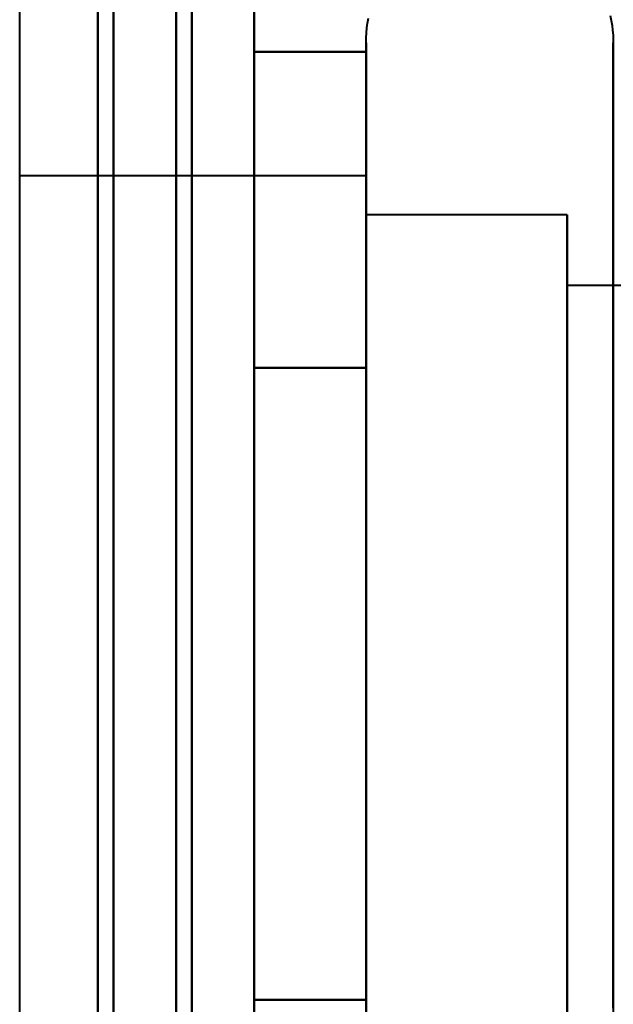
# Model space of a CAD drawing. Header units: millimetres. Extents: x -1483 to 905, y -1392 to 951.
# Tile 21 of 105: x -740 to -736.2, y -412.55 to -406.25. Entities that reach past the tile are written whole.
import ezdxf

# ---------------------------------------------------------------- set-up
doc = ezdxf.new("R2010")
doc.units = ezdxf.units.MM
doc.layers.add('G-IMPT', color=8, linetype='Continuous', lineweight=40)

# ---------------------------------------------------------------- blocks, each defined once
blk = doc.blocks.new('NEXA 2000 CALQUES_dwg-762145-Niveau de réf_')
at = {"layer": 'G-IMPT'}
for p, q in [((-737.7851, -375.5), (-737.7851, -373.45)), ((-737.7851, -375.5), (-737.7851, -373.45)), ((-737.7851, -375.5), (-737.7851, -373.45)), ((-737.7851, -375.5), (-737.7851, -373.45)), ((-737.7851, -379.6), (-737.7851, -373.9993)), ((-737.7851, -379.6), (-737.7851, -373.9993)), ((-737.7851, -379.6), (-737.7851, -373.9993)), ((-737.7851, -379.6), (-737.7851, -373.9993)), ((-737.7851, -374.3), (-740, -374.3)), ((-737.7851, -374.3), (-740, -374.3)), ((-737.7851, -374.3), (-740, -374.3)), ((-737.7851, -374.3), (-740, -374.3)), ((-737.7851, -374.3), (-737.7851, -380.3646)), ((-737.7851, -375.925), (-737.7851, -374.3)), ((-737.7851, -374.3), (-737.7851, -380.3646)), ((-737.7851, -375.925), (-737.7851, -374.3)), ((-737.7851, -374.3), (-737.7851, -380.3646)), ((-737.7851, -375.925), (-737.7851, -374.3)), ((-737.7851, -374.3), (-737.7851, -380.3646)), ((-737.7851, -375.925), (-737.7851, -374.3)), ((-736.5, -374.55), (-737.7851, -374.55)), ((-736.5, -374.55), (-737.7851, -374.55)), ((-736.5, -374.55), (-737.7851, -374.55)), ((-736.5, -374.55), (-737.7851, -374.55)), ((-737.7851, -374.55), (-737.7851, -380.1481)), ((-737.7851, -380.1481), (-737.7851, -374.55)), ((-737.7851, -374.55), (-737.7851, -380.1481)), ((-737.7851, -380.1481), (-737.7851, -374.55)), ((-737.7851, -374.55), (-737.7851, -380.1481)), ((-737.7851, -380.1481), (-737.7851, -374.55)), ((-737.7851, -374.55), (-737.7851, -380.1481)), ((-737.7851, -380.1481), (-737.7851, -374.55)), ((-736.5, -374.55), (-736.5, -379.05)), ((-736.5, -376.05), (-736.5, -374.55)), ((-736.5, -374.55), (-736.5, -379.05)), ((-736.5, -380.1481), (-736.5, -374.55)), ((-736.5, -374.55), (-736.5, -379.05)), ((-736.5, -376.05), (-736.5, -374.55)), ((-736.5, -374.55), (-736.5, -379.05)), ((-736.5, -380.1481), (-736.5, -374.55)), ((-737.7851, -374.7354), (-737.7851, -380.8)), ((-737.7851, -379.175), (-737.7851, -374.7354)), ((-737.7851, -374.7354), (-737.7851, -380.8)), ((-737.7851, -379.175), (-737.7851, -374.7354)), ((-737.7851, -374.7354), (-737.7851, -380.8)), ((-737.7851, -379.175), (-737.7851, -374.7354)), ((-737.7851, -374.7354), (-737.7851, -380.8)), ((-737.7851, -379.175), (-737.7851, -374.7354)), ((-737.7851, -374.9519), (-737.7851, -380.55)), ((-737.7851, -380.55), (-737.7851, -374.9519)), ((-737.7851, -374.9519), (-737.7851, -380.55)), ((-737.7851, -380.55), (-737.7851, -374.9519)), ((-737.7851, -374.9519), (-737.7851, -380.55)), ((-737.7851, -380.55), (-737.7851, -374.9519)), ((-737.7851, -374.9519), (-737.7851, -380.55)), ((-737.7851, -380.55), (-737.7851, -374.9519)), ((-736.5, -380.55), (-736.5, -374.9519)), ((-736.5, -379.05), (-736.5, -374.9519)), ((-736.5, -380.55), (-736.5, -374.9519)), ((-736.5, -379.05), (-736.5, -374.9519)), ((-724.6111, -375.0018), (-736.5, -375.0018)), ((-724.6111, -375.0018), (-736.5, -375.0018)), ((-724.6111, -375.0018), (-736.5, -375.0018)), ((-724.6111, -375.0018), (-736.5, -375.0018)), ((-736.5, -375.0018), (-736.5, -378.8241)), ((-736.5, -378.8241), (-736.5, -375.0018)), ((-736.5, -375.0018), (-736.5, -378.8241)), ((-736.5, -378.8241), (-736.5, -375.0018)), ((-736.5, -375.0018), (-736.5, -378.8241)), ((-736.5, -378.8241), (-736.5, -375.0018)), ((-736.5, -375.0018), (-736.5, -378.8241)), ((-736.5, -378.8241), (-736.5, -375.0018)), ((-737.7851, -381.65), (-737.7851, -375.5)), ((-737.7851, -381.65), (-737.7851, -375.5)), ((-737.7851, -381.65), (-737.7851, -375.5)), ((-737.7851, -381.65), (-737.7851, -375.5)), ((-736.2043, -375.5), (-736.2043, -381.65)), ((-737.7851, -380.8), (-737.7851, -375.925)), ((-737.7851, -380.8), (-737.7851, -375.925)), ((-737.7851, -380.8), (-737.7851, -375.925)), ((-737.7851, -380.8), (-737.7851, -375.925)), ((-736.5, -376.05), (-736.5, -380.55)), ((-736.5, -380.1481), (-736.5, -376.05)), ((-736.5, -376.05), (-736.5, -380.55)), ((-736.5, -376.05), (-736.5, -380.55)), ((-736.5, -380.1481), (-736.5, -376.05)), ((-736.5, -376.05), (-736.5, -380.55)), ((-736.5, -376.2759), (-736.5, -380.0982)), ((-736.5, -380.0982), (-736.5, -376.2759)), ((-736.5, -376.2759), (-736.5, -380.0982)), ((-736.5, -380.0982), (-736.5, -376.2759)), ((-736.5, -376.2759), (-736.5, -380.0982)), ((-736.5, -380.0982), (-736.5, -376.2759)), ((-736.5, -376.2759), (-736.5, -380.0982)), ((-736.5, -380.0982), (-736.5, -376.2759)), ((-736.5, -380.55), (-736.5, -379.05)), ((-736.5, -380.55), (-736.5, -379.05))]:
    blk.add_line(p, q, dxfattribs=at)
at = {"layer": 'G-IMPT', "flags": 128}
for points in [[(-740, -404.45), (-740, -186), (-740, 32.45), (-740, 250.9), (-740, 469.35)], [(-739.5, 469.35), (-739.5, 250.9), (-739.5, 32.45), (-739.5, -186), (-739.5, -404.45)], [(-739.5, -404.45), (-739.5, -186), (-739.5, 32.45), (-739.5, 250.9), (-739.5, 469.35)], [(-739.5, 469.35), (-739.5, 250.9), (-739.5, 32.45), (-739.5, -186), (-739.5, -404.45)], [(-739.4, 469.35), (-739.4, 250.9), (-739.4, 32.45), (-739.4, -186), (-739.4, -404.45)], [(-739.4, -404.45), (-739.4, -186), (-739.4, 32.45), (-739.4, 250.9), (-739.4, 469.35)], [(-739.4, -404.45), (-739.4, -186), (-739.4, 32.45), (-739.4, 250.9), (-739.4, 469.35)], [(-739.4, -404.45), (-739.4, -186), (-739.4, 32.45), (-739.4, 250.9), (-739.4, 469.35)], [(-739.4, 469.35), (-739.4, 250.9), (-739.4, 32.45), (-739.4, -186), (-739.4, -404.45)], [(-739.4, -404.45), (-739.4, -186), (-739.4, 32.45), (-739.4, 250.9), (-739.4, 469.35)], [(-739.4, 469.35), (-739.4, 250.9), (-739.4, 32.45), (-739.4, -186), (-739.4, -404.45)], [(-739.4, 469.35), (-739.4, 250.9), (-739.4, 32.45), (-739.4, -186), (-739.4, -404.45)], [(-739.4, -404.45), (-739.4, -186), (-739.4, 32.45), (-739.4, 250.9), (-739.4, 469.35)], [(-739, 468.95), (-739, 250.7), (-739, 32.45), (-739, -185.8), (-739, -404.05)], [(-739, -404.05), (-739, -185.8), (-739, 32.45), (-739, 250.7), (-739, 468.95)], [(-739.5, 468.85), (-739.5, 250.65), (-739.5, 32.45), (-739.5, -185.75), (-739.5, -403.95)], [(-739.5, -403.95), (-739.5, -185.75), (-739.5, 32.45), (-739.5, 250.65), (-739.5, 468.85)], [(-739.5, 468.85), (-739.5, 250.65), (-739.5, 32.45), (-739.5, -185.75), (-739.5, -403.95)], [(-739.5, -403.95), (-739.5, -185.75), (-739.5, 32.45), (-739.5, 250.65), (-739.5, 468.85)], [(-739.5, 468.85), (-739.5, 250.65), (-739.5, 32.45), (-739.5, -185.75), (-739.5, -403.95)], [(-739.5, -403.95), (-739.5, -185.75), (-739.5, 32.45), (-739.5, 250.65), (-739.5, 468.85)], [(-739, -403.95), (-739, -185.75), (-739, 32.45), (-739, 250.65), (-739, 468.85)], [(-739, 468.85), (-739, 250.65), (-739, 32.45), (-739, -185.75), (-739, -403.95)], [(-738.9, 468.85), (-738.9, 250.65), (-738.9, 32.45), (-738.9, -185.75), (-738.9, -403.95)], [(-738.9, -403.95), (-738.9, -185.75), (-738.9, 32.45), (-738.9, 250.65), (-738.9, 468.85)], [(-738.5, 468.85), (-738.5, 250.65), (-738.5, 32.45), (-738.5, -185.75), (-738.5, -403.95)], [(-738.5, -403.95), (-738.5, -185.75), (-738.5, 32.45), (-738.5, 250.65), (-738.5, 468.85)], [(-738.5, 468.85), (-738.5, 250.65), (-738.5, 32.45), (-738.5, -185.75), (-738.5, -403.95)], [(-738.5, -403.95), (-738.5, -185.75), (-738.5, 32.45), (-738.5, 250.65), (-738.5, 468.85)], [(-738.5, -403.95), (-738.5, -185.75), (-738.5, 32.45), (-738.5, 250.65), (-738.5, 468.85)], [(-738.5, 468.85), (-738.5, 250.65), (-738.5, 32.45), (-738.5, -185.75), (-738.5, -403.95)], [(-738.5, 468.85), (-738.5, 250.65), (-738.5, 32.45), (-738.5, -185.75), (-738.5, -403.95)], [(-738.5, -403.95), (-738.5, -185.75), (-738.5, 32.45), (-738.5, 250.65), (-738.5, 468.85)], [(-739.5, -337.55), (-739.5, -352.55), (-739.5, -367.55), (-739.5, -382.55), (-739.5, -397.55)], [(-739.5, -397.55), (-739.5, -382.55), (-739.5, -367.55), (-739.5, -352.55), (-739.5, -337.55)], [(-739.5, -337.55), (-739.5, -352.55), (-739.5, -367.55), (-739.5, -382.55), (-739.5, -397.55)], [(-739.5, -397.55), (-739.5, -382.55), (-739.5, -367.55), (-739.5, -352.55), (-739.5, -337.55)], [(-739.5, -337.55), (-739.5, -352.55), (-739.5, -367.55), (-739.5, -382.55), (-739.5, -397.55)], [(-739.5, -397.55), (-739.5, -382.55), (-739.5, -367.55), (-739.5, -352.55), (-739.5, -337.55)], [(-739.5, -337.55), (-739.5, -352.55), (-739.5, -367.55), (-739.5, -382.55), (-739.5, -397.55)], [(-739.5, -397.55), (-739.5, -382.55), (-739.5, -367.55), (-739.5, -352.55), (-739.5, -337.55)], [(-738.5, -397.55), (-738.5, -382.55), (-738.5, -367.55), (-738.5, -352.55), (-738.5, -337.55)], [(-738.5, -337.55), (-738.5, -352.55), (-738.5, -367.55), (-738.5, -382.55), (-738.5, -397.55)], [(-738.5, -397.55), (-738.5, -382.55), (-738.5, -367.55), (-738.5, -352.55), (-738.5, -337.55)], [(-738.5, -337.55), (-738.5, -352.55), (-738.5, -367.55), (-738.5, -382.55), (-738.5, -397.55)], [(-738.5, -397.55), (-738.5, -382.55), (-738.5, -367.55), (-738.5, -352.55), (-738.5, -337.55)], [(-738.5, -337.55), (-738.5, -352.55), (-738.5, -367.55), (-738.5, -382.55), (-738.5, -397.55)], [(-738.5, -397.55), (-738.5, -382.55), (-738.5, -367.55), (-738.5, -352.55), (-738.5, -337.55)], [(-738.5, -337.55), (-738.5, -352.55), (-738.5, -367.55), (-738.5, -382.55), (-738.5, -397.55)], [(-737.7851, -373.45), (-737.7845, -373.4184), (-737.7826, -373.3868), (-737.7794, -373.3554), (-737.775, -373.3241), (-737.7694, -373.293)], [(-736.2236, -373.2763), (-736.2173, -373.3073), (-736.2122, -373.3385), (-736.2084, -373.3698), (-736.2058, -373.4013), (-736.2045, -373.4329), (-736.2043, -373.45)], [(-737.7851, -373.45), (-737.7845, -373.4184), (-737.7826, -373.3868), (-737.7794, -373.3554), (-737.775, -373.3241), (-737.7694, -373.293)], [(-736.2236, -373.2763), (-736.2173, -373.3073), (-736.2122, -373.3385), (-736.2084, -373.3698), (-736.2058, -373.4013), (-736.2045, -373.4329), (-736.2043, -373.45)], [(-737.7851, -373.45), (-737.7845, -373.4184), (-737.7826, -373.3868), (-737.7794, -373.3554), (-737.775, -373.3241), (-737.7694, -373.293)], [(-736.2236, -373.2763), (-736.2173, -373.3073), (-736.2122, -373.3385), (-736.2084, -373.3698), (-736.2058, -373.4013), (-736.2045, -373.4329), (-736.2043, -373.45)], [(-737.7851, -373.45), (-737.7845, -373.4184), (-737.7826, -373.3868), (-737.7794, -373.3554), (-737.775, -373.3241), (-737.7694, -373.293)], [(-736.2236, -373.2763), (-736.2173, -373.3073), (-736.2122, -373.3385), (-736.2084, -373.3698), (-736.2058, -373.4013), (-736.2045, -373.4329), (-736.2043, -373.45)], [(-737.7851, -373.45), (-737.7851, -373.4533), (-737.7851, -373.4631), (-737.7851, -373.4795), (-737.7851, -373.5024), (-737.7851, -373.5317), (-737.7851, -373.5675), (-737.7851, -373.6097), (-737.7851, -373.6581), (-737.7851, -373.7128), (-737.7851, -373.7736), (-737.7851, -373.8405), (-737.7851, -373.9133), (-737.7851, -373.9919), (-737.7851, -374.0763), (-737.7851, -374.1661), (-737.7851, -374.2614), (-737.7851, -374.362), (-737.7851, -374.4676), (-737.7851, -374.5782), (-737.7851, -374.6935), (-737.7851, -374.8134), (-737.7851, -374.9377), (-737.7851, -375.0661), (-737.7851, -375.1986), (-737.7851, -375.3348), (-737.7851, -375.4745), (-737.7851, -375.5)], [(-737.7851, -379.6), (-737.7851, -379.4564), (-737.7851, -379.3097), (-737.7851, -379.1602), (-737.7851, -379.0081), (-737.7851, -378.8537), (-737.7851, -378.6972), (-737.7851, -378.5389), (-737.7851, -378.379), (-737.7851, -378.2178), (-737.7851, -378.0555), (-737.7851, -377.8924), (-737.7851, -377.7287), (-737.7851, -377.5648), (-737.7851, -377.4008), (-737.7851, -377.2371), (-737.7851, -377.0738), (-737.7851, -376.9114), (-737.7851, -376.7499), (-737.7851, -376.5898), (-737.7851, -376.4311), (-737.7851, -376.2743), (-737.7851, -376.1195), (-737.7851, -375.967), (-737.7851, -375.817), (-737.7851, -375.6698), (-737.7851, -375.5256), (-737.7851, -375.3847), (-737.7851, -375.2472), (-737.7851, -375.1133), (-737.7851, -374.9834), (-737.7851, -374.8576), (-737.7851, -374.7361), (-737.7851, -374.6191), (-737.7851, -374.5068), (-737.7851, -374.3994), (-737.7851, -374.297), (-737.7851, -374.1998), (-737.7851, -374.108), (-737.7851, -374.0216), (-737.7851, -373.941), (-737.7851, -373.866), (-737.7851, -373.797), (-737.7851, -373.734), (-737.7851, -373.6771), (-737.7851, -373.6264), (-737.7851, -373.582), (-737.7851, -373.5439), (-737.7851, -373.5122), (-737.7851, -373.487), (-737.7851, -373.4683), (-737.7851, -373.4561), (-737.7851, -373.4504), (-737.7851, -373.45)], [(-737.7851, -373.45), (-737.7851, -373.4533), (-737.7851, -373.4631), (-737.7851, -373.4795), (-737.7851, -373.5024), (-737.7851, -373.5317), (-737.7851, -373.5675), (-737.7851, -373.6097), (-737.7851, -373.6581), (-737.7851, -373.7128), (-737.7851, -373.7736), (-737.7851, -373.8405), (-737.7851, -373.9133), (-737.7851, -373.9919), (-737.7851, -374.0763), (-737.7851, -374.1661), (-737.7851, -374.2614), (-737.7851, -374.362), (-737.7851, -374.4676), (-737.7851, -374.5782), (-737.7851, -374.6935), (-737.7851, -374.8134), (-737.7851, -374.9377), (-737.7851, -375.0661), (-737.7851, -375.1986), (-737.7851, -375.3348), (-737.7851, -375.4745), (-737.7851, -375.6176), (-737.7851, -375.7637), (-737.7851, -375.9127), (-737.7851, -376.0643), (-737.7851, -376.2183), (-737.7851, -376.3745), (-737.7851, -376.5325), (-737.7851, -376.6921), (-737.7851, -376.8531), (-737.7851, -377.0153), (-737.7851, -377.1782), (-737.7851, -377.3418), (-737.7851, -377.5057), (-737.7851, -377.6697), (-737.7851, -377.8335), (-737.7851, -377.9968), (-737.7851, -378.1595), (-737.7851, -378.3211), (-737.7851, -378.4815), (-737.7851, -378.6405), (-737.7851, -378.7976), (-737.7851, -378.9528), (-737.7851, -379.1058), (-737.7851, -379.2562), (-737.7851, -379.4039), (-737.7851, -379.5487), (-737.7851, -379.6)], [(-737.7851, -373.45), (-737.7851, -373.4533), (-737.7851, -373.4631), (-737.7851, -373.4795), (-737.7851, -373.5024), (-737.7851, -373.5317), (-737.7851, -373.5675), (-737.7851, -373.6097), (-737.7851, -373.6581), (-737.7851, -373.7128), (-737.7851, -373.7736), (-737.7851, -373.8405), (-737.7851, -373.9133), (-737.7851, -373.9919), (-737.7851, -374.0763), (-737.7851, -374.1661), (-737.7851, -374.2614), (-737.7851, -374.362), (-737.7851, -374.4676), (-737.7851, -374.5782), (-737.7851, -374.6935), (-737.7851, -374.8134), (-737.7851, -374.9377), (-737.7851, -375.0661), (-737.7851, -375.1986), (-737.7851, -375.3348), (-737.7851, -375.4745), (-737.7851, -375.5)], [(-737.7851, -379.6), (-737.7851, -379.4564), (-737.7851, -379.3097), (-737.7851, -379.1602), (-737.7851, -379.0081), (-737.7851, -378.8537), (-737.7851, -378.6972), (-737.7851, -378.5389), (-737.7851, -378.379), (-737.7851, -378.2178), (-737.7851, -378.0555), (-737.7851, -377.8924), (-737.7851, -377.7287), (-737.7851, -377.5648), (-737.7851, -377.4008), (-737.7851, -377.2371), (-737.7851, -377.0738), (-737.7851, -376.9114), (-737.7851, -376.7499), (-737.7851, -376.5898), (-737.7851, -376.4311), (-737.7851, -376.2743), (-737.7851, -376.1195), (-737.7851, -375.967), (-737.7851, -375.817), (-737.7851, -375.6698), (-737.7851, -375.5256), (-737.7851, -375.3847), (-737.7851, -375.2472), (-737.7851, -375.1133), (-737.7851, -374.9834), (-737.7851, -374.8576), (-737.7851, -374.7361), (-737.7851, -374.6191), (-737.7851, -374.5068), (-737.7851, -374.3994), (-737.7851, -374.297), (-737.7851, -374.1998), (-737.7851, -374.108), (-737.7851, -374.0216), (-737.7851, -373.941), (-737.7851, -373.866), (-737.7851, -373.797), (-737.7851, -373.734), (-737.7851, -373.6771), (-737.7851, -373.6264), (-737.7851, -373.582), (-737.7851, -373.5439), (-737.7851, -373.5122), (-737.7851, -373.487), (-737.7851, -373.4683), (-737.7851, -373.4561), (-737.7851, -373.4504), (-737.7851, -373.45)], [(-737.7851, -373.45), (-737.7851, -373.4533), (-737.7851, -373.4631), (-737.7851, -373.4795), (-737.7851, -373.5024), (-737.7851, -373.5317), (-737.7851, -373.5675), (-737.7851, -373.6097), (-737.7851, -373.6581), (-737.7851, -373.7128), (-737.7851, -373.7736), (-737.7851, -373.8405), (-737.7851, -373.9133), (-737.7851, -373.9919), (-737.7851, -374.0763), (-737.7851, -374.1661), (-737.7851, -374.2614), (-737.7851, -374.362), (-737.7851, -374.4676), (-737.7851, -374.5782), (-737.7851, -374.6935), (-737.7851, -374.8134), (-737.7851, -374.9377), (-737.7851, -375.0661), (-737.7851, -375.1986), (-737.7851, -375.3348), (-737.7851, -375.4745), (-737.7851, -375.6176), (-737.7851, -375.7637), (-737.7851, -375.9127), (-737.7851, -376.0643), (-737.7851, -376.2183), (-737.7851, -376.3745), (-737.7851, -376.5325), (-737.7851, -376.6921), (-737.7851, -376.8531), (-737.7851, -377.0153), (-737.7851, -377.1782), (-737.7851, -377.3418), (-737.7851, -377.5057), (-737.7851, -377.6697), (-737.7851, -377.8335), (-737.7851, -377.9968), (-737.7851, -378.1595), (-737.7851, -378.3211), (-737.7851, -378.4815), (-737.7851, -378.6405), (-737.7851, -378.7976), (-737.7851, -378.9528), (-737.7851, -379.1058), (-737.7851, -379.2562), (-737.7851, -379.4039), (-737.7851, -379.5487), (-737.7851, -379.6)], [(-737.7851, -375.5), (-737.7851, -375.3596), (-737.7851, -375.2228), (-737.7851, -375.0897), (-737.7851, -374.9605), (-737.7851, -374.8354), (-737.7851, -374.7147), (-737.7851, -374.5986), (-737.7851, -374.4871), (-737.7851, -374.3806), (-737.7851, -374.2791), (-737.7851, -374.1829), (-737.7851, -374.092), (-737.7851, -374.0067), (-737.7851, -373.927), (-737.7851, -373.8532), (-737.7851, -373.7852), (-737.7851, -373.7233), (-737.7851, -373.6675), (-737.7851, -373.6179), (-737.7851, -373.5746), (-737.7851, -373.5377), (-737.7851, -373.5072), (-737.7851, -373.4831), (-737.7851, -373.4656), (-737.7851, -373.4546), (-737.7851, -373.4501)], [(-737.7851, -375.5), (-737.7851, -375.3596), (-737.7851, -375.2228), (-737.7851, -375.0897), (-737.7851, -374.9605), (-737.7851, -374.8354), (-737.7851, -374.7147), (-737.7851, -374.5986), (-737.7851, -374.4871), (-737.7851, -374.3806), (-737.7851, -374.2791), (-737.7851, -374.1829), (-737.7851, -374.092), (-737.7851, -374.0067), (-737.7851, -373.927), (-737.7851, -373.8532), (-737.7851, -373.7852), (-737.7851, -373.7233), (-737.7851, -373.6675), (-737.7851, -373.6179), (-737.7851, -373.5746), (-737.7851, -373.5377), (-737.7851, -373.5072), (-737.7851, -373.4831), (-737.7851, -373.4656), (-737.7851, -373.4546), (-737.7851, -373.4501)], [(-736.2043, -374.1661), (-736.2043, -374.2614), (-736.2043, -374.362), (-736.2043, -374.4676), (-736.2043, -374.5782), (-736.2043, -374.6935), (-736.2043, -374.8134), (-736.2043, -374.9377), (-736.2043, -375.0661), (-736.2043, -375.1986), (-736.2043, -375.3348), (-736.2043, -375.4745), (-736.2043, -375.5)], [(-736.2043, -373.45), (-736.2043, -373.4533), (-736.2043, -373.4631), (-736.2043, -373.4795), (-736.2043, -373.5024), (-736.2043, -373.5317), (-736.2043, -373.5675), (-736.2043, -373.6097), (-736.2043, -373.6581), (-736.2043, -373.7128), (-736.2043, -373.7736), (-736.2043, -373.8405), (-736.2043, -373.9133), (-736.2043, -373.9919), (-736.2043, -374.0763), (-736.2043, -374.1661), (-736.2043, -374.2614), (-736.2043, -374.362), (-736.2043, -374.4676), (-736.2043, -374.5782), (-736.2043, -374.6935), (-736.2043, -374.8134), (-736.2043, -374.9377), (-736.2043, -375.0661), (-736.2043, -375.1986), (-736.2043, -375.3348), (-736.2043, -375.4745), (-736.2043, -375.6176), (-736.2043, -375.7637), (-736.2043, -375.9127), (-736.2043, -376.0643), (-736.2043, -376.2183), (-736.2043, -376.3745), (-736.2043, -376.5325), (-736.2043, -376.6921), (-736.2043, -376.8531), (-736.2043, -377.0153), (-736.2043, -377.1782), (-736.2043, -377.3418), (-736.2043, -377.5057), (-736.2043, -377.6697), (-736.2043, -377.8335), (-736.2043, -377.9968), (-736.2043, -378.1595), (-736.2043, -378.3211), (-736.2043, -378.4815), (-736.2043, -378.6405), (-736.2043, -378.7976), (-736.2043, -378.9528), (-736.2043, -379.1058), (-736.2043, -379.2562), (-736.2043, -379.4039), (-736.2043, -379.5487), (-736.2043, -379.6)], [(-736.2043, -373.45), (-736.2043, -373.4533), (-736.2043, -373.4631), (-736.2043, -373.4795), (-736.2043, -373.5024), (-736.2043, -373.5317), (-736.2043, -373.5675), (-736.2043, -373.6097), (-736.2043, -373.6581), (-736.2043, -373.7128), (-736.2043, -373.7736), (-736.2043, -373.8405), (-736.2043, -373.9133), (-736.2043, -373.9919), (-736.2043, -374.0763), (-736.2043, -374.1661), (-736.2043, -374.2614), (-736.2043, -374.362), (-736.2043, -374.4676), (-736.2043, -374.5782), (-736.2043, -374.6935), (-736.2043, -374.8134), (-736.2043, -374.9377), (-736.2043, -375.0661), (-736.2043, -375.1986), (-736.2043, -375.3348), (-736.2043, -375.4745), (-736.2043, -375.5)], [(-736.2043, -379.6), (-736.2043, -379.4564), (-736.2043, -379.3097), (-736.2043, -379.1602), (-736.2043, -379.0081), (-736.2043, -378.8537), (-736.2043, -378.6972), (-736.2043, -378.5389), (-736.2043, -378.379), (-736.2043, -378.2178), (-736.2043, -378.0555), (-736.2043, -377.8924), (-736.2043, -377.7287), (-736.2043, -377.5648), (-736.2043, -377.4008), (-736.2043, -377.2371), (-736.2043, -377.0738), (-736.2043, -376.9114), (-736.2043, -376.7499), (-736.2043, -376.5898), (-736.2043, -376.4311), (-736.2043, -376.2743), (-736.2043, -376.1195), (-736.2043, -375.967), (-736.2043, -375.817), (-736.2043, -375.6698), (-736.2043, -375.5256), (-736.2043, -375.3847), (-736.2043, -375.2472), (-736.2043, -375.1133), (-736.2043, -374.9834), (-736.2043, -374.8576), (-736.2043, -374.7361), (-736.2043, -374.6191), (-736.2043, -374.5068), (-736.2043, -374.3994), (-736.2043, -374.297), (-736.2043, -374.1998), (-736.2043, -374.108), (-736.2043, -374.0216), (-736.2043, -373.941), (-736.2043, -373.866), (-736.2043, -373.797), (-736.2043, -373.734), (-736.2043, -373.6771), (-736.2043, -373.6264), (-736.2043, -373.582), (-736.2043, -373.5439), (-736.2043, -373.5122), (-736.2043, -373.487), (-736.2043, -373.4683), (-736.2043, -373.4561), (-736.2043, -373.4504), (-736.2043, -373.45)], [(-736.2043, -375.5), (-736.2043, -375.3596), (-736.2043, -375.2228), (-736.2043, -375.0897), (-736.2043, -374.9605), (-736.2043, -374.8354), (-736.2043, -374.7147), (-736.2043, -374.5986), (-736.2043, -374.4871), (-736.2043, -374.3806), (-736.2043, -374.2791), (-736.2043, -374.1829), (-736.2043, -374.092), (-736.2043, -374.0067), (-736.2043, -373.927), (-736.2043, -373.8532), (-736.2043, -373.7852), (-736.2043, -373.7233), (-736.2043, -373.6675), (-736.2043, -373.6179), (-736.2043, -373.5746), (-736.2043, -373.5377), (-736.2043, -373.5072), (-736.2043, -373.4831), (-736.2043, -373.4656), (-736.2043, -373.4546), (-736.2043, -373.4501)], [(-738.5, -375.5293), (-738.5, -375.0241), (-738.5, -374.5189), (-738.5, -374.0137), (-738.5, -373.5085)], [(-738.5, -373.5085), (-738.3213, -373.5085), (-738.1426, -373.5085), (-737.9639, -373.5085), (-737.7851, -373.5085)], [(-737.7851, -373.5085), (-737.9639, -373.5085), (-738.1426, -373.5085), (-738.3213, -373.5085), (-738.5, -373.5085)], [(-738.5, -373.5085), (-738.5, -374.0137), (-738.5, -374.5189), (-738.5, -375.0241), (-738.5, -375.5293)], [(-738.5, -375.5293), (-738.5, -375.0241), (-738.5, -374.5189), (-738.5, -374.0137), (-738.5, -373.5085)], [(-738.5, -373.5085), (-738.3213, -373.5085), (-738.1426, -373.5085), (-737.9639, -373.5085), (-737.7851, -373.5085)], [(-737.7851, -373.5085), (-737.9639, -373.5085), (-738.1426, -373.5085), (-738.3213, -373.5085), (-738.5, -373.5085)], [(-738.5, -373.5085), (-738.5, -374.0137), (-738.5, -374.5189), (-738.5, -375.0241), (-738.5, -375.5293)], [(-738.5, -375.5293), (-738.5, -375.0241), (-738.5, -374.5189), (-738.5, -374.0137), (-738.5, -373.5085)], [(-738.5, -373.5085), (-738.3213, -373.5085), (-738.1426, -373.5085), (-737.9639, -373.5085), (-737.7851, -373.5085)], [(-737.7851, -373.5085), (-737.9639, -373.5085), (-738.1426, -373.5085), (-738.3213, -373.5085), (-738.5, -373.5085)], [(-738.5, -373.5085), (-738.5, -374.0137), (-738.5, -374.5189), (-738.5, -375.0241), (-738.5, -375.5293)], [(-738.5, -375.5293), (-738.5, -375.0241), (-738.5, -374.5189), (-738.5, -374.0137), (-738.5, -373.5085)], [(-738.5, -373.5085), (-738.3213, -373.5085), (-738.1426, -373.5085), (-737.9639, -373.5085), (-737.7851, -373.5085)], [(-737.7851, -373.5085), (-737.9639, -373.5085), (-738.1426, -373.5085), (-738.3213, -373.5085), (-738.5, -373.5085)], [(-738.5, -373.5085), (-738.5, -374.0137), (-738.5, -374.5189), (-738.5, -375.0241), (-738.5, -375.5293)], [(-738.5, -375.5293), (-738.5, -375.0241), (-738.5, -374.5189), (-738.5, -374.0137), (-738.5, -373.5085)], [(-738.5, -373.5085), (-738.5, -374.0137), (-738.5, -374.5189), (-738.5, -375.0241), (-738.5, -375.5293)], [(-738.5, -375.5293), (-738.5, -375.0241), (-738.5, -374.5189), (-738.5, -374.0137), (-738.5, -373.5085)], [(-738.5, -373.5085), (-738.5, -374.0137), (-738.5, -374.5189), (-738.5, -375.0241), (-738.5, -375.5293)], [(-738.5, -375.5293), (-738.5, -375.0241), (-738.5, -374.5189), (-738.5, -374.0137), (-738.5, -373.5085)], [(-738.5, -373.5085), (-738.5, -374.0137), (-738.5, -374.5189), (-738.5, -375.0241), (-738.5, -375.5293)], [(-738.5, -375.5293), (-738.5, -375.0241), (-738.5, -374.5189), (-738.5, -374.0137), (-738.5, -373.5085)], [(-738.5, -373.5085), (-738.5, -374.0137), (-738.5, -374.5189), (-738.5, -375.0241), (-738.5, -375.5293)], [(-737.7851, -373.5085), (-737.7851, -374.0137), (-737.7851, -374.5189), (-737.7851, -375.0241), (-737.7851, -375.5293)], [(-737.7851, -375.5293), (-737.7851, -375.0241), (-737.7851, -374.5189), (-737.7851, -374.0137), (-737.7851, -373.5085)], [(-737.7851, -373.5085), (-737.7851, -374.0137), (-737.7851, -374.5189), (-737.7851, -375.0241), (-737.7851, -375.5293)], [(-737.7851, -375.5293), (-737.7851, -375.0241), (-737.7851, -374.5189), (-737.7851, -374.0137), (-737.7851, -373.5085)], [(-737.7851, -373.5085), (-737.7851, -374.0137), (-737.7851, -374.5189), (-737.7851, -375.0241), (-737.7851, -375.5293)], [(-737.7851, -375.5293), (-737.7851, -375.0241), (-737.7851, -374.5189), (-737.7851, -374.0137), (-737.7851, -373.5085)], [(-737.7851, -373.5085), (-737.7851, -374.0137), (-737.7851, -374.5189), (-737.7851, -375.0241), (-737.7851, -375.5293)], [(-737.7851, -375.5293), (-737.7851, -375.0241), (-737.7851, -374.5189), (-737.7851, -374.0137), (-737.7851, -373.5085)], [(-738.5, -379.5707), (-738.5, -378.5604), (-738.5, -377.55), (-738.5, -376.5396), (-738.5, -375.5293)], [(-738.5, -375.5293), (-738.3213, -375.5293), (-738.1426, -375.5293), (-737.9639, -375.5293), (-737.7851, -375.5293)], [(-737.7851, -375.5293), (-737.9639, -375.5293), (-738.1426, -375.5293), (-738.3213, -375.5293), (-738.5, -375.5293)], [(-738.5, -375.5293), (-738.3213, -375.5293), (-738.1426, -375.5293), (-737.9639, -375.5293), (-737.7851, -375.5293)], [(-737.7851, -375.5293), (-737.9639, -375.5293), (-738.1426, -375.5293), (-738.3213, -375.5293), (-738.5, -375.5293)], [(-738.5, -375.5293), (-738.5, -376.5396), (-738.5, -377.55), (-738.5, -378.5604), (-738.5, -379.5707)], [(-737.7851, -375.5293), (-737.9639, -375.5293), (-738.1426, -375.5293), (-738.3213, -375.5293), (-738.5, -375.5293)], [(-738.5, -375.5293), (-738.3213, -375.5293), (-738.1426, -375.5293), (-737.9639, -375.5293), (-737.7851, -375.5293)], [(-737.7851, -375.5293), (-737.9639, -375.5293), (-738.1426, -375.5293), (-738.3213, -375.5293), (-738.5, -375.5293)], [(-738.5, -375.5293), (-738.5, -376.5396), (-738.5, -377.55), (-738.5, -378.5604), (-738.5, -379.5707)], [(-738.5, -379.5707), (-738.5, -378.5604), (-738.5, -377.55), (-738.5, -376.5396), (-738.5, -375.5293)], [(-738.5, -375.5293), (-738.3213, -375.5293), (-738.1426, -375.5293), (-737.9639, -375.5293), (-737.7851, -375.5293)], [(-738.5, -379.5707), (-738.5, -378.5604), (-738.5, -377.55), (-738.5, -376.5396), (-738.5, -375.5293)], [(-738.5, -375.5293), (-738.3213, -375.5293), (-738.1426, -375.5293), (-737.9639, -375.5293), (-737.7851, -375.5293)], [(-737.7851, -375.5293), (-737.9639, -375.5293), (-738.1426, -375.5293), (-738.3213, -375.5293), (-738.5, -375.5293)], [(-738.5, -375.5293), (-738.3213, -375.5293), (-738.1426, -375.5293), (-737.9639, -375.5293), (-737.7851, -375.5293)], [(-737.7851, -375.5293), (-737.9639, -375.5293), (-738.1426, -375.5293), (-738.3213, -375.5293), (-738.5, -375.5293)], [(-738.5, -375.5293), (-738.5, -376.5396), (-738.5, -377.55), (-738.5, -378.5604), (-738.5, -379.5707)], [(-737.7851, -375.5293), (-737.9639, -375.5293), (-738.1426, -375.5293), (-738.3213, -375.5293), (-738.5, -375.5293)], [(-738.5, -375.5293), (-738.3213, -375.5293), (-738.1426, -375.5293), (-737.9639, -375.5293), (-737.7851, -375.5293)], [(-737.7851, -375.5293), (-737.9639, -375.5293), (-738.1426, -375.5293), (-738.3213, -375.5293), (-738.5, -375.5293)], [(-738.5, -375.5293), (-738.5, -376.5396), (-738.5, -377.55), (-738.5, -378.5604), (-738.5, -379.5707)], [(-738.5, -379.5707), (-738.5, -378.5604), (-738.5, -377.55), (-738.5, -376.5396), (-738.5, -375.5293)], [(-738.5, -375.5293), (-738.3213, -375.5293), (-738.1426, -375.5293), (-737.9639, -375.5293), (-737.7851, -375.5293)], [(-738.5, -375.5293), (-738.5, -376.5396), (-738.5, -377.55), (-738.5, -378.5604), (-738.5, -379.5707)], [(-738.5, -379.5707), (-738.5, -378.5604), (-738.5, -377.55), (-738.5, -376.5396), (-738.5, -375.5293)], [(-738.5, -379.5707), (-738.5, -378.5604), (-738.5, -377.55), (-738.5, -376.5396), (-738.5, -375.5293)], [(-738.5, -375.5293), (-738.5, -376.5396), (-738.5, -377.55), (-738.5, -378.5604), (-738.5, -379.5707)], [(-738.5, -375.5293), (-738.5, -376.5396), (-738.5, -377.55), (-738.5, -378.5604), (-738.5, -379.5707)], [(-738.5, -379.5707), (-738.5, -378.5604), (-738.5, -377.55), (-738.5, -376.5396), (-738.5, -375.5293)], [(-738.5, -379.5707), (-738.5, -378.5604), (-738.5, -377.55), (-738.5, -376.5396), (-738.5, -375.5293)], [(-738.5, -375.5293), (-738.5, -376.5396), (-738.5, -377.55), (-738.5, -378.5604), (-738.5, -379.5707)], [(-737.7851, -375.5), (-737.7851, -375.6436), (-737.7851, -375.7903), (-737.7851, -375.9398), (-737.7851, -376.0919), (-737.7851, -376.2463), (-737.7851, -376.4028), (-737.7851, -376.5611), (-737.7851, -376.721), (-737.7851, -376.8822), (-737.7851, -377.0445), (-737.7851, -377.2076), (-737.7851, -377.3713), (-737.7851, -377.5352), (-737.7851, -377.6992), (-737.7851, -377.8629), (-737.7851, -378.0262), (-737.7851, -378.1886), (-737.7851, -378.3501), (-737.7851, -378.5102), (-737.7851, -378.6689), (-737.7851, -378.8257), (-737.7851, -378.9805), (-737.7851, -379.133), (-737.7851, -379.283), (-737.7851, -379.4302), (-737.7851, -379.5744), (-737.7851, -379.7153)], [(-737.7851, -379.6255), (-737.7851, -379.4824), (-737.7851, -379.3363), (-737.7851, -379.1873), (-737.7851, -379.0357), (-737.7851, -378.8817), (-737.7851, -378.7255), (-737.7851, -378.5675), (-737.7851, -378.4079), (-737.7851, -378.2469), (-737.7851, -378.0847), (-737.7851, -377.9218), (-737.7851, -377.7582), (-737.7851, -377.5943), (-737.7851, -377.4303), (-737.7851, -377.2665), (-737.7851, -377.1032), (-737.7851, -376.9405), (-737.7851, -376.7789), (-737.7851, -376.6185), (-737.7851, -376.4595), (-737.7851, -376.3024), (-737.7851, -376.1472), (-737.7851, -375.9942), (-737.7851, -375.8438), (-737.7851, -375.6961), (-737.7851, -375.5513), (-737.7851, -375.5)], [(-737.7851, -375.5), (-737.7851, -375.6436), (-737.7851, -375.7903), (-737.7851, -375.9398), (-737.7851, -376.0919), (-737.7851, -376.2463), (-737.7851, -376.4028), (-737.7851, -376.5611), (-737.7851, -376.721), (-737.7851, -376.8822), (-737.7851, -377.0445), (-737.7851, -377.2076), (-737.7851, -377.3713), (-737.7851, -377.5352), (-737.7851, -377.6992), (-737.7851, -377.8629), (-737.7851, -378.0262), (-737.7851, -378.1886), (-737.7851, -378.3501), (-737.7851, -378.5102), (-737.7851, -378.6689), (-737.7851, -378.8257), (-737.7851, -378.9805), (-737.7851, -379.133), (-737.7851, -379.283), (-737.7851, -379.4302), (-737.7851, -379.5744), (-737.7851, -379.7153)], [(-737.7851, -379.6255), (-737.7851, -379.4824), (-737.7851, -379.3363), (-737.7851, -379.1873), (-737.7851, -379.0357), (-737.7851, -378.8817), (-737.7851, -378.7255), (-737.7851, -378.5675), (-737.7851, -378.4079), (-737.7851, -378.2469), (-737.7851, -378.0847), (-737.7851, -377.9218), (-737.7851, -377.7582), (-737.7851, -377.5943), (-737.7851, -377.4303), (-737.7851, -377.2665), (-737.7851, -377.1032), (-737.7851, -376.9405), (-737.7851, -376.7789), (-737.7851, -376.6185), (-737.7851, -376.4595), (-737.7851, -376.3024), (-737.7851, -376.1472), (-737.7851, -375.9942), (-737.7851, -375.8438), (-737.7851, -375.6961), (-737.7851, -375.5513), (-737.7851, -375.5)], [(-737.7851, -375.5293), (-737.7851, -376.5396), (-737.7851, -377.55), (-737.7851, -378.5604), (-737.7851, -379.5707)], [(-737.7851, -379.5707), (-737.7851, -378.5604), (-737.7851, -377.55), (-737.7851, -376.5396), (-737.7851, -375.5293)], [(-737.7851, -379.5707), (-737.7851, -378.5604), (-737.7851, -377.55), (-737.7851, -376.5396), (-737.7851, -375.5293)], [(-737.7851, -375.5293), (-737.7851, -376.5396), (-737.7851, -377.55), (-737.7851, -378.5604), (-737.7851, -379.5707)], [(-737.7851, -375.5293), (-737.7851, -376.5396), (-737.7851, -377.55), (-737.7851, -378.5604), (-737.7851, -379.5707)], [(-737.7851, -379.5707), (-737.7851, -378.5604), (-737.7851, -377.55), (-737.7851, -376.5396), (-737.7851, -375.5293)], [(-737.7851, -379.5707), (-737.7851, -378.5604), (-737.7851, -377.55), (-737.7851, -376.5396), (-737.7851, -375.5293)], [(-737.7851, -375.5293), (-737.7851, -376.5396), (-737.7851, -377.55), (-737.7851, -378.5604), (-737.7851, -379.5707)], [(-736.2043, -379.6255), (-736.2043, -379.4824), (-736.2043, -379.3363), (-736.2043, -379.1873), (-736.2043, -379.0357), (-736.2043, -378.8817), (-736.2043, -378.7255), (-736.2043, -378.5675), (-736.2043, -378.4079), (-736.2043, -378.2469), (-736.2043, -378.0847), (-736.2043, -377.9218), (-736.2043, -377.7582), (-736.2043, -377.5943), (-736.2043, -377.4303), (-736.2043, -377.2665), (-736.2043, -377.1032), (-736.2043, -376.9405), (-736.2043, -376.7789), (-736.2043, -376.6185), (-736.2043, -376.4595), (-736.2043, -376.3024), (-736.2043, -376.1472), (-736.2043, -375.9942), (-736.2043, -375.8438), (-736.2043, -375.6961), (-736.2043, -375.5513), (-736.2043, -375.5)], [(-736.2043, -375.5), (-736.2043, -375.6436), (-736.2043, -375.7903), (-736.2043, -375.9398), (-736.2043, -376.0919), (-736.2043, -376.2463), (-736.2043, -376.4028), (-736.2043, -376.5611), (-736.2043, -376.721), (-736.2043, -376.8822), (-736.2043, -377.0445), (-736.2043, -377.2076), (-736.2043, -377.3713), (-736.2043, -377.5352), (-736.2043, -377.6992), (-736.2043, -377.8629), (-736.2043, -378.0262), (-736.2043, -378.1886), (-736.2043, -378.3501), (-736.2043, -378.5102), (-736.2043, -378.6689), (-736.2043, -378.8257), (-736.2043, -378.9805), (-736.2043, -379.133), (-736.2043, -379.283), (-736.2043, -379.4302), (-736.2043, -379.5744), (-736.2043, -379.7153)], [(-737.7851, -379.5707), (-737.9639, -379.5707), (-738.1426, -379.5707), (-738.3213, -379.5707), (-738.5, -379.5707)], [(-738.5, -379.5707), (-738.3213, -379.5707), (-738.1426, -379.5707), (-737.9639, -379.5707), (-737.7851, -379.5707)], [(-737.7851, -379.5707), (-737.9639, -379.5707), (-738.1426, -379.5707), (-738.3213, -379.5707), (-738.5, -379.5707)], [(-738.5, -379.5707), (-738.5, -380.0759), (-738.5, -380.5811), (-738.5, -381.0863), (-738.5, -381.5915)], [(-738.5, -381.5915), (-738.5, -381.0863), (-738.5, -380.5811), (-738.5, -380.0759), (-738.5, -379.5707)], [(-738.5, -379.5707), (-738.3213, -379.5707), (-738.1426, -379.5707), (-737.9639, -379.5707), (-737.7851, -379.5707)], [(-738.5, -379.5707), (-738.3213, -379.5707), (-738.1426, -379.5707), (-737.9639, -379.5707), (-737.7851, -379.5707)], [(-737.7851, -379.5707), (-737.9639, -379.5707), (-738.1426, -379.5707), (-738.3213, -379.5707), (-738.5, -379.5707)], [(-738.5, -379.5707), (-738.5, -380.0759), (-738.5, -380.5811), (-738.5, -381.0863), (-738.5, -381.5915)], [(-738.5, -381.5915), (-738.5, -381.0863), (-738.5, -380.5811), (-738.5, -380.0759), (-738.5, -379.5707)], [(-738.5, -379.5707), (-738.3213, -379.5707), (-738.1426, -379.5707), (-737.9639, -379.5707), (-737.7851, -379.5707)], [(-737.7851, -379.5707), (-737.9639, -379.5707), (-738.1426, -379.5707), (-738.3213, -379.5707), (-738.5, -379.5707)], [(-737.7851, -379.5707), (-737.9639, -379.5707), (-738.1426, -379.5707), (-738.3213, -379.5707), (-738.5, -379.5707)], [(-738.5, -379.5707), (-738.3213, -379.5707), (-738.1426, -379.5707), (-737.9639, -379.5707), (-737.7851, -379.5707)], [(-737.7851, -379.5707), (-737.9639, -379.5707), (-738.1426, -379.5707), (-738.3213, -379.5707), (-738.5, -379.5707)], [(-738.5, -379.5707), (-738.5, -380.0759), (-738.5, -380.5811), (-738.5, -381.0863), (-738.5, -381.5915)], [(-738.5, -381.5915), (-738.5, -381.0863), (-738.5, -380.5811), (-738.5, -380.0759), (-738.5, -379.5707)], [(-738.5, -379.5707), (-738.3213, -379.5707), (-738.1426, -379.5707), (-737.9639, -379.5707), (-737.7851, -379.5707)], [(-738.5, -379.5707), (-738.3213, -379.5707), (-738.1426, -379.5707), (-737.9639, -379.5707), (-737.7851, -379.5707)], [(-737.7851, -379.5707), (-737.9639, -379.5707), (-738.1426, -379.5707), (-738.3213, -379.5707), (-738.5, -379.5707)], [(-738.5, -379.5707), (-738.5, -380.0759), (-738.5, -380.5811), (-738.5, -381.0863), (-738.5, -381.5915)], [(-738.5, -381.5915), (-738.5, -381.0863), (-738.5, -380.5811), (-738.5, -380.0759), (-738.5, -379.5707)], [(-738.5, -379.5707), (-738.3213, -379.5707), (-738.1426, -379.5707), (-737.9639, -379.5707), (-737.7851, -379.5707)], [(-737.7851, -379.5707), (-737.9639, -379.5707), (-738.1426, -379.5707), (-738.3213, -379.5707), (-738.5, -379.5707)], [(-738.5, -379.5707), (-738.5, -380.0759), (-738.5, -380.5811), (-738.5, -381.0863), (-738.5, -381.5915)], [(-738.5, -381.5915), (-738.5, -381.0863), (-738.5, -380.5811), (-738.5, -380.0759), (-738.5, -379.5707)], [(-738.5, -379.5707), (-738.5, -380.0759), (-738.5, -380.5811), (-738.5, -381.0863), (-738.5, -381.5915)], [(-738.5, -381.5915), (-738.5, -381.0863), (-738.5, -380.5811), (-738.5, -380.0759), (-738.5, -379.5707)], [(-738.5, -379.5707), (-738.5, -380.0759), (-738.5, -380.5811), (-738.5, -381.0863), (-738.5, -381.5915)], [(-738.5, -381.5915), (-738.5, -381.0863), (-738.5, -380.5811), (-738.5, -380.0759), (-738.5, -379.5707)], [(-738.5, -379.5707), (-738.5, -380.0759), (-738.5, -380.5811), (-738.5, -381.0863), (-738.5, -381.5915)], [(-738.5, -381.5915), (-738.5, -381.0863), (-738.5, -380.5811), (-738.5, -380.0759), (-738.5, -379.5707)], [(-737.7851, -381.5915), (-737.7851, -381.0863), (-737.7851, -380.5811), (-737.7851, -380.0759), (-737.7851, -379.5707)], [(-737.7851, -379.5707), (-737.7851, -380.0759), (-737.7851, -380.5811), (-737.7851, -381.0863), (-737.7851, -381.5915)], [(-737.7851, -381.5915), (-737.7851, -381.0863), (-737.7851, -380.5811), (-737.7851, -380.0759), (-737.7851, -379.5707)], [(-737.7851, -379.5707), (-737.7851, -380.0759), (-737.7851, -380.5811), (-737.7851, -381.0863), (-737.7851, -381.5915)], [(-737.7851, -381.5915), (-737.7851, -381.0863), (-737.7851, -380.5811), (-737.7851, -380.0759), (-737.7851, -379.5707)], [(-737.7851, -379.5707), (-737.7851, -380.0759), (-737.7851, -380.5811), (-737.7851, -381.0863), (-737.7851, -381.5915)], [(-737.7851, -381.5915), (-737.7851, -381.0863), (-737.7851, -380.5811), (-737.7851, -380.0759), (-737.7851, -379.5707)], [(-737.7851, -379.5707), (-737.7851, -380.0759), (-737.7851, -380.5811), (-737.7851, -381.0863), (-737.7851, -381.5915)]]:
    blk.add_lwpolyline(points, dxfattribs=at)

msp = doc.modelspace()

# ---------------------------------------------------------------- block references
at = {"layer": 'G-IMPT'}
msp.add_blockref('NEXA 2000 CALQUES_dwg-762145-Niveau de réf_', (0, -32.95), dxfattribs=at)

doc.saveas('drawing.dxf')
